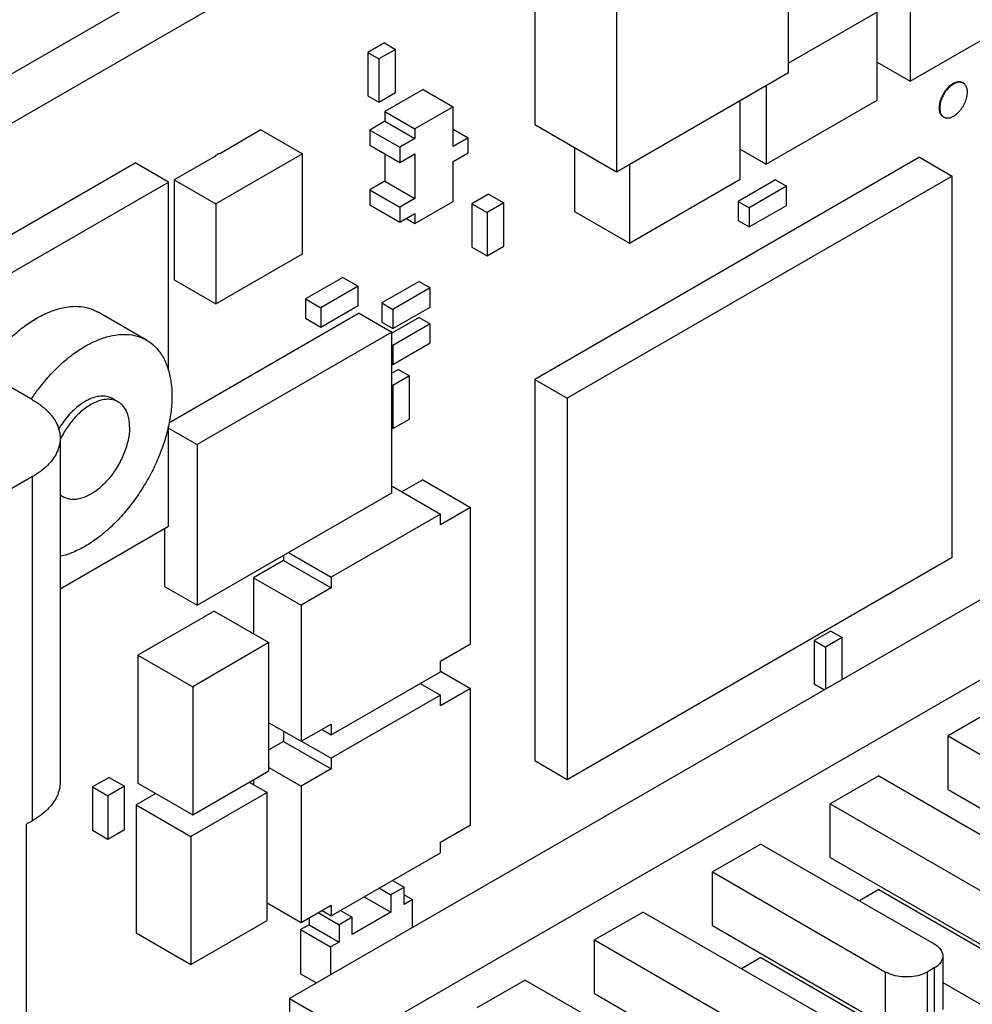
# Model space of a CAD drawing. Header units: inches. Extents: x 0 to 34, y 0 to 22.
# Tile 49 of 59: x 24 to 25, y 16.2 to 17.2. Entities that reach past the tile are written whole.
import ezdxf

# ---------------------------------------------------------------- set-up
doc = ezdxf.new("R2010")
doc.units = ezdxf.units.IN
doc.header["$LTSCALE"] = 1.87
doc.header["$MEASUREMENT"] = 0
doc.layers.get('0').update_dxf_attribs({"linetype": 'CONTINUOUS'})

msp = doc.modelspace()

# ---------------------------------------------------------------- linework, layer by layer
at = {"color": 7, "linetype": 'CONTINUOUS'}
for p, q in [((27.5122, 19.1942), (23.4556, 16.8519)), ((27.5561, 19.1689), (23.4994, 16.8266)), ((24.7665, 17.1525), (24.7665, 17.3553)), ((24.5077, 17.3022), (24.5077, 17.0994)), ((24.5911, 17.254), (24.5911, 17.0512)), ((24.8904, 17.2334), (24.8904, 17.1436)), ((24.8568, 17.214), (24.7665, 17.1619)), ((24.8568, 17.1242), (24.8568, 17.214)), ((24.8904, 17.1436), (25.0036, 17.2089)), ((24.3543, 17.1826), (24.3373, 17.1728)), ((24.3543, 17.1826), (24.3656, 17.1761)), ((24.3373, 17.1728), (24.3373, 17.1288)), ((24.3373, 17.1728), (24.3486, 17.1663)), ((24.3656, 17.1761), (24.3486, 17.1663)), ((24.3656, 17.132), (24.3656, 17.1761)), ((24.3486, 17.1663), (24.3486, 17.1222)), ((24.8568, 17.163), (24.8904, 17.1436)), ((24.5911, 17.0512), (24.7665, 17.1525)), ((24.7437, 17.1393), (24.7437, 17.0589)), ((24.9441, 17.142), (24.9448, 17.1416)), ((24.3373, 17.1288), (24.3486, 17.1222)), ((24.3486, 17.1222), (24.3656, 17.132)), ((24.3936, 17.1352), (24.3546, 17.1126)), ((24.3936, 17.1352), (24.4242, 17.1175)), ((24.7172, 17.0436), (24.7172, 17.124)), ((24.7437, 17.0589), (24.8568, 17.1242)), ((24.3546, 17.1126), (24.3546, 17.1027)), ((24.3546, 17.1126), (24.3852, 17.095)), ((24.4242, 17.1175), (24.3852, 17.095)), ((24.4242, 17.077), (24.4242, 17.1175)), ((24.3546, 17.1027), (24.3393, 17.0938)), ((24.3546, 17.1027), (24.3852, 17.085)), ((24.5077, 17.0994), (24.5911, 17.0512)), ((24.9241, 17.1074), (24.9248, 17.107)), ((24.2282, 17.0939), (24.1861, 17.0696)), ((24.2282, 17.0939), (24.2707, 17.0694)), ((24.3393, 17.0938), (24.3393, 17.0784)), ((24.3393, 17.0938), (24.3699, 17.0762)), ((24.3852, 17.095), (24.3852, 17.085)), ((24.4242, 17.0946), (24.4395, 17.0858)), ((24.3393, 17.0784), (24.3699, 17.0607)), ((24.3852, 17.085), (24.3699, 17.0762)), ((24.4395, 17.0858), (24.4242, 17.077)), ((24.4395, 17.0704), (24.4395, 17.0858)), ((24.2707, 17.0694), (24.1823, 17.0184)), ((25.7494, 17.0692), (24.2574, 16.2077)), ((24.2707, 16.9674), (24.2707, 17.0694)), ((24.3546, 17.0696), (24.3546, 17.0416)), ((24.3699, 17.0762), (24.3699, 17.0607)), ((24.3699, 17.0607), (24.3852, 17.0696)), ((24.3852, 17.0696), (24.3852, 17.0239)), ((24.4242, 17.0615), (24.4395, 17.0704)), ((24.5482, 17.076), (24.5482, 17.0105)), ((24.7172, 17.0742), (24.7437, 17.0589)), ((24.1338, 17.0406), (24.0999, 17.0602)), ((24.1817, 17.067), (24.1398, 17.0429)), ((24.4242, 17.021), (24.4242, 17.0615)), ((24.9, 17.066), (24.5075, 16.8393)), ((24.6041, 17.0587), (24.6041, 16.9783)), ((24.9, 17.066), (24.9333, 17.0468)), ((23.9061, 16.9092), (24.1338, 17.0406)), ((24.1338, 16.8487), (24.1338, 17.0406)), ((24.1398, 17.0429), (24.1398, 16.9933)), ((24.1398, 17.0429), (24.1823, 17.0184)), ((24.3546, 17.0416), (24.3393, 17.0328)), ((24.3546, 17.0416), (24.3852, 17.0239)), ((24.9333, 17.0468), (24.5407, 16.8201)), ((24.6041, 16.9783), (24.7172, 17.0436)), ((24.7531, 17.043), (24.7149, 17.021)), ((24.7531, 17.043), (24.7644, 17.0365)), ((24.9333, 16.6578), (24.9333, 17.0468)), ((24.3281, 16.1669), (25.8201, 17.0284)), ((24.3393, 17.0328), (24.3393, 17.0173)), ((24.3393, 17.0328), (24.3699, 17.0151)), ((24.4603, 17.0283), (24.4434, 17.0185)), ((24.4603, 17.0283), (24.4759, 17.0194)), ((24.7644, 17.0365), (24.7262, 17.0145)), ((24.7644, 17.0169), (24.7644, 17.0365)), ((24.1823, 17.0184), (24.1823, 16.9163)), ((24.3852, 17.0239), (24.3699, 17.0151)), ((24.3852, 16.9985), (24.4242, 17.021)), ((24.4434, 17.0185), (24.4434, 16.9744)), ((24.4434, 17.0185), (24.4589, 17.0096)), ((24.4759, 17.0194), (24.4589, 17.0096)), ((24.4759, 16.9753), (24.4759, 17.0194)), ((24.7149, 17.021), (24.7149, 17.0014)), ((24.7149, 17.021), (24.7262, 17.0145)), ((24.3393, 17.0173), (24.3699, 16.9997)), ((24.3699, 17.0151), (24.3699, 16.9997)), ((24.3699, 16.9997), (24.3852, 17.0085)), ((24.3852, 17.0085), (24.3852, 16.9985)), ((24.4589, 17.0096), (24.4589, 16.9655)), ((24.5482, 17.0105), (24.6041, 16.9783)), ((24.7262, 16.9949), (24.7644, 17.0169)), ((24.7262, 17.0145), (24.7262, 16.9949)), ((24.3766, 17.0035), (24.3852, 16.9985)), ((24.7149, 17.0014), (24.7262, 16.9949)), ((24.1398, 16.9912), (24.1398, 16.9408)), ((24.4434, 16.9744), (24.4589, 16.9655)), ((24.4589, 16.9655), (24.4759, 16.9753)), ((24.1823, 16.9163), (24.2707, 16.9674)), ((24.1398, 16.9408), (24.1823, 16.9163)), ((24.3118, 16.9434), (24.2737, 16.9214)), ((24.3118, 16.9434), (24.3274, 16.9344)), ((24.3896, 16.9393), (24.3514, 16.9173)), ((24.3896, 16.9393), (24.4009, 16.9328)), ((24.3274, 16.9344), (24.2892, 16.9124)), ((24.3274, 16.9148), (24.3274, 16.9344)), ((24.4009, 16.9328), (24.3627, 16.9108)), ((24.4009, 16.9132), (24.4009, 16.9328)), ((24.2737, 16.9214), (24.2737, 16.9018)), ((24.2737, 16.9214), (24.2892, 16.9124)), ((24.1115, 16.8794), (24.062, 16.908)), ((24.2892, 16.8928), (24.3274, 16.9148)), ((24.2892, 16.9124), (24.2892, 16.8928)), ((24.3514, 16.9173), (24.3514, 16.8977)), ((24.3514, 16.9173), (24.3627, 16.9108)), ((24.3627, 16.8912), (24.4009, 16.9132)), ((24.3627, 16.9108), (24.3627, 16.8912)), ((24.3285, 16.9068), (24.1343, 16.7947)), ((24.2737, 16.9018), (24.2892, 16.8928)), ((24.3285, 16.9068), (24.3617, 16.8876)), ((24.3514, 16.8977), (24.3627, 16.8912)), ((24.3896, 16.9026), (24.3617, 16.8865)), ((24.3896, 16.9026), (24.4009, 16.8961)), ((24.3617, 16.8876), (24.163, 16.7729)), ((24.3617, 16.7237), (24.3617, 16.8876)), ((24.4009, 16.8961), (24.3627, 16.874)), ((24.4009, 16.8765), (24.4009, 16.8961)), ((23.9952, 16.8185), (23.9061, 16.87)), ((24.3617, 16.8746), (24.3627, 16.874)), ((24.3627, 16.8544), (24.4009, 16.8765)), ((24.3627, 16.874), (24.3627, 16.8544)), ((24.3617, 16.855), (24.3627, 16.8544)), ((24.3684, 16.8495), (24.3617, 16.8456)), ((24.3684, 16.8495), (24.3797, 16.843)), ((24.3797, 16.843), (24.3627, 16.8332)), ((24.3797, 16.7989), (24.3797, 16.843)), ((24.5075, 16.8393), (24.5075, 16.4504)), ((24.5075, 16.8393), (24.5407, 16.8201)), ((24.3617, 16.8338), (24.3627, 16.8332)), ((24.3627, 16.8332), (24.3627, 16.7891)), ((24.077, 16.8197), (24.0826, 16.8164)), ((24.5407, 16.8201), (24.5407, 16.4312)), ((24.3627, 16.7891), (24.3797, 16.7989)), ((24.1338, 16.6895), (24.1338, 16.7917)), ((24.1338, 16.7897), (24.163, 16.7729)), ((24.3617, 16.7897), (24.3627, 16.7891)), ((24.0234, 16.7793), (24.0234, 16.4283)), ((24.163, 16.7729), (24.163, 16.6089)), ((23.9952, 16.7401), (23.6884, 16.5629)), ((23.9952, 16.3891), (23.9952, 16.7401)), ((24.3626, 16.73), (24.3617, 16.7294)), ((24.3626, 16.73), (24.4113, 16.7018)), ((24.3932, 16.7367), (24.372, 16.7245)), ((24.3932, 16.7367), (24.4419, 16.7086)), ((24.0234, 16.7213), (24.0266, 16.7194)), ((24.163, 16.6089), (24.3617, 16.7237)), ((24.4419, 16.7086), (24.4113, 16.6909)), ((24.4419, 16.5697), (24.4419, 16.7086)), ((24.4113, 16.7018), (24.2999, 16.6375)), ((24.4113, 16.6909), (24.4113, 16.7018)), ((24.0234, 16.6258), (24.1338, 16.6895)), ((24.1298, 16.6872), (24.1298, 16.6281)), ((24.2512, 16.6599), (24.2512, 16.6547)), ((24.2562, 16.6628), (24.2999, 16.6375)), ((24.5407, 16.4312), (24.9333, 16.6578)), ((24.2512, 16.6547), (24.2206, 16.637)), ((24.2512, 16.6547), (24.2999, 16.6266)), ((24.2206, 16.637), (24.2206, 16.5799)), ((24.2206, 16.637), (24.2693, 16.6089)), ((24.2999, 16.6375), (24.2999, 16.6266)), ((24.1298, 16.6281), (24.163, 16.6089)), ((24.2999, 16.6266), (24.2693, 16.6089)), ((24.2693, 16.6089), (24.2693, 16.4701)), ((24.1805, 16.603), (24.1027, 16.5581)), ((24.1805, 16.603), (24.2364, 16.5708)), ((24.8096, 16.5826), (24.7927, 16.5728)), ((24.821, 16.576), (24.804, 16.5662)), ((24.8096, 16.5826), (24.821, 16.576)), ((24.821, 16.5331), (24.821, 16.576)), ((24.2364, 16.5708), (24.1586, 16.5258)), ((24.2364, 16.4401), (24.2364, 16.5708)), ((24.4113, 16.552), (24.4419, 16.5697)), ((24.7927, 16.5728), (24.7927, 16.5287)), ((24.7927, 16.5728), (24.804, 16.5662)), ((24.804, 16.5662), (24.804, 16.5233)), ((24.1027, 16.5581), (24.1027, 16.4275)), ((24.1027, 16.5581), (24.1586, 16.5258)), ((24.4113, 16.5411), (24.4113, 16.552)), ((24.2999, 16.4768), (24.4113, 16.5411)), ((24.4113, 16.5415), (24.4419, 16.5238)), ((24.1586, 16.5258), (24.1586, 16.3952)), ((24.3905, 16.5291), (24.4113, 16.5171)), ((24.7927, 16.5287), (24.803, 16.5227)), ((24.4113, 16.5171), (24.2999, 16.4528)), ((24.4419, 16.5238), (24.4113, 16.5062)), ((24.4113, 16.5062), (24.4113, 16.5171)), ((24.4419, 16.385), (24.4419, 16.5238)), ((24.9787, 16.5042), (24.9292, 16.4756)), ((24.2364, 16.4891), (24.2693, 16.4701)), ((24.2693, 16.4701), (24.2999, 16.4877)), ((24.2999, 16.4877), (24.2999, 16.4768)), ((24.2512, 16.4805), (24.2512, 16.47)), ((24.2905, 16.4823), (24.2999, 16.4768)), ((24.9292, 16.4209), (24.9292, 16.4756)), ((24.9292, 16.4756), (25.106, 16.3735)), ((24.2512, 16.47), (24.2364, 16.4614)), ((24.2512, 16.47), (24.2999, 16.4419)), ((24.2697, 16.4703), (24.2999, 16.4528)), ((24.2999, 16.4528), (24.2999, 16.4419)), ((24.5075, 16.4504), (24.5407, 16.4312)), ((24.1586, 16.3952), (24.2364, 16.4401)), ((24.2364, 16.4432), (24.2693, 16.4242)), ((24.2999, 16.4419), (24.2693, 16.4242)), ((24.0735, 16.4333), (24.0565, 16.4235)), ((24.0735, 16.4333), (24.0891, 16.4243)), ((24.1027, 16.4275), (24.1586, 16.3952)), ((24.2163, 16.4285), (24.2346, 16.4179)), ((24.2206, 16.431), (24.2206, 16.426)), ((24.8585, 16.4348), (24.809, 16.4062)), ((24.8585, 16.4348), (25.0352, 16.3327)), ((24.0565, 16.4235), (24.0565, 16.3794)), ((24.0565, 16.4235), (24.0721, 16.4145)), ((24.0891, 16.4243), (24.0721, 16.4145)), ((24.0891, 16.3802), (24.0891, 16.4243)), ((24.121, 16.4169), (24.1009, 16.4053)), ((24.2346, 16.4179), (24.1568, 16.373)), ((24.2346, 16.2873), (24.2346, 16.4179)), ((24.2693, 16.4242), (24.2693, 16.2853)), ((24.9292, 16.4209), (25.106, 16.3188)), ((24.0721, 16.4145), (24.0721, 16.3704)), ((24.1009, 16.4053), (24.1009, 16.2746)), ((24.1009, 16.4053), (24.1568, 16.373)), ((24.809, 16.3515), (24.809, 16.4062)), ((24.809, 16.4062), (24.9858, 16.3041)), ((23.9952, 16.3891), (23.9889, 16.3854)), ((23.9889, 14.0993), (23.9889, 16.3854)), ((24.0565, 16.3794), (24.0721, 16.3704)), ((24.0721, 16.3704), (24.0891, 16.3802)), ((24.4113, 16.3673), (24.4419, 16.385)), ((24.1568, 16.373), (24.1568, 16.2424)), ((24.4113, 16.3564), (24.4113, 16.3673)), ((24.7383, 16.3653), (24.6888, 16.3368)), ((24.7383, 16.3653), (24.915, 16.2633)), ((24.2999, 16.2921), (24.4113, 16.3564)), ((24.809, 16.3515), (24.9858, 16.2494)), ((24.6888, 16.2821), (24.6888, 16.3368)), ((24.6888, 16.3368), (24.8655, 16.2347)), ((24.3623, 16.3281), (24.3742, 16.3212)), ((24.349, 16.3204), (24.3608, 16.3135)), ((24.3742, 16.3212), (24.3608, 16.3135)), ((24.3742, 16.3036), (24.3742, 16.3212)), ((24.8585, 16.3188), (24.8387, 16.3074)), ((24.8585, 16.3188), (25.0352, 16.2167)), ((24.2346, 16.3054), (24.2693, 16.2853)), ((24.3336, 16.3115), (24.3608, 16.2959)), ((24.3608, 16.3135), (24.3608, 16.2959)), ((24.3742, 16.3135), (24.3828, 16.3086)), ((24.3828, 16.3086), (24.3742, 16.3036)), ((24.3828, 16.2801), (24.3828, 16.3086)), ((24.2693, 16.2853), (24.2999, 16.303)), ((24.2866, 16.2953), (24.3079, 16.283)), ((24.2905, 16.2975), (24.2999, 16.2921)), ((24.2999, 16.303), (24.2999, 16.2921)), ((24.3094, 16.2976), (24.3213, 16.2907)), ((24.3608, 16.2959), (24.3213, 16.273)), ((24.6181, 16.2959), (24.5686, 16.2674)), ((24.6181, 16.2959), (24.7948, 16.1939)), ((24.1568, 16.2424), (24.2346, 16.2873)), ((24.2773, 16.2899), (24.2773, 16.283)), ((24.3213, 16.2907), (24.3079, 16.283)), ((24.3213, 16.273), (24.3213, 16.2907)), ((24.1009, 16.2746), (24.1568, 16.2424)), ((24.2773, 16.283), (24.2687, 16.278)), ((24.2687, 16.278), (24.2687, 16.233)), ((24.2687, 16.278), (24.2993, 16.2603)), ((24.2773, 16.283), (24.3079, 16.2653)), ((24.3079, 16.283), (24.3079, 16.2653)), ((24.6888, 16.2821), (24.8655, 16.18)), ((24.3079, 16.2653), (24.2993, 16.2603)), ((24.5686, 16.2127), (24.5686, 16.2674)), ((24.5686, 16.2674), (24.7453, 16.1653)), ((24.2993, 16.2603), (24.2993, 16.2319)), ((24.7383, 16.2494), (24.7185, 16.238)), ((24.7383, 16.2494), (24.915, 16.1473)), ((24.9238, 16.251), (24.9238, 16.1963)), ((24.8655, 16.18), (24.8655, 16.2347)), ((24.915, 16.2388), (24.908, 16.2347)), ((24.908, 16.2347), (24.908, 16.18)), ((24.915, 16.2388), (24.915, 16.1841)), ((24.2687, 16.233), (24.2849, 16.2236)), ((24.4978, 16.2265), (24.4483, 16.198)), ((24.4978, 16.2265), (24.6746, 16.1245)), ((24.9238, 16.2239), (24.9858, 16.1882)), ((24.2574, 16.2077), (24.2574, 14.5748)), ((24.2574, 16.2077), (24.3281, 16.1669)), ((24.5686, 16.2127), (24.7453, 16.1106))]:
    msp.add_line(p, q, dxfattribs=at)
at = {"color": 3, "linetype": 'CONTINUOUS'}
msp.add_line((23.8722, 16.9288), (24.0999, 17.0602), dxfattribs=at)
at = {"color": 7, "linetype": 'CONTINUOUS'}
for points, knots in [([(24.9441, 17.142), (24.9439, 17.1422), (24.9431, 17.1425), (24.9417, 17.1429), (24.9399, 17.143), (24.938, 17.1427), (24.936, 17.1421), (24.934, 17.141), (24.932, 17.1397), (24.93, 17.1381), (24.9282, 17.1362), (24.9264, 17.134), (24.9248, 17.1317), (24.9234, 17.1292), (24.9222, 17.1267), (24.9212, 17.1241), (24.9205, 17.1215), (24.9201, 17.119), (24.92, 17.1173), (24.92, 17.1165)], [0, 0, 0, 0, 0.02066, 0.062781, 0.107232, 0.155125, 0.207107, 0.26339, 0.323831, 0.388009, 0.455293, 0.524899, 0.595938, 0.667461, 0.738499, 0.808103, 0.875385, 0.939561, 1, 1, 1, 1]), ([(24.9441, 17.142), (24.9435, 17.1422), (24.9424, 17.1425), (24.9406, 17.1426), (24.9387, 17.1423), (24.9367, 17.1416), (24.9347, 17.1406), (24.9327, 17.1393), (24.9308, 17.1377), (24.9289, 17.1358), (24.9271, 17.1336), (24.9255, 17.1313), (24.9241, 17.1288), (24.9229, 17.1263), (24.9219, 17.1237), (24.9212, 17.1211), (24.9208, 17.1186), (24.9207, 17.1169), (24.9207, 17.1161)], [0, 0, 0, 0, 0.04301, 0.088398, 0.137302, 0.19038, 0.24785, 0.309567, 0.375099, 0.443802, 0.514876, 0.587414, 0.660446, 0.732982, 0.804055, 0.872757, 0.938286, 1, 1, 1, 1]), ([(24.9489, 17.1325), (24.9489, 17.1332), (24.9489, 17.1347), (24.9484, 17.1367), (24.9477, 17.1385), (24.9468, 17.14), (24.9457, 17.141), (24.945, 17.1415), (24.9448, 17.1416)], [0, 0, 0, 0, 0.213709, 0.411083, 0.592934, 0.761715, 0.921655, 1, 1, 1, 1]), ([(24.9248, 17.107), (24.925, 17.1068), (24.9258, 17.1065), (24.9272, 17.1061), (24.929, 17.106), (24.9309, 17.1063), (24.9329, 17.1069), (24.9349, 17.108), (24.9369, 17.1093), (24.9388, 17.1109), (24.9407, 17.1128), (24.9425, 17.115), (24.9441, 17.1173), (24.9455, 17.1197), (24.9467, 17.1223), (24.9477, 17.1249), (24.9484, 17.1275), (24.9488, 17.13), (24.9489, 17.1317), (24.9489, 17.1325)], [0, 0, 0, 0, 0.02066, 0.062781, 0.107232, 0.155125, 0.207107, 0.26339, 0.323831, 0.388009, 0.455293, 0.524899, 0.595938, 0.667461, 0.738499, 0.808103, 0.875385, 0.939561, 1, 1, 1, 1]), ([(24.92, 17.1165), (24.92, 17.1158), (24.92, 17.1143), (24.9205, 17.1123), (24.9212, 17.1105), (24.9221, 17.109), (24.9232, 17.108), (24.9239, 17.1075), (24.9241, 17.1074)], [0, 0, 0, 0, 0.213709, 0.411083, 0.592934, 0.761715, 0.921655, 1, 1, 1, 1]), ([(24.9207, 17.1161), (24.9207, 17.1154), (24.9207, 17.1139), (24.9212, 17.1119), (24.9219, 17.1101), (24.9228, 17.1086), (24.9237, 17.1078), (24.9241, 17.1074)], [0, 0, 0, 0, 0.231875, 0.446027, 0.643336, 0.826465, 1, 1, 1, 1]), ([(24.186, 17.0699), (24.1853, 17.0695), (24.1838, 17.0687), (24.1823, 17.0678), (24.1815, 17.0673)], [0, 0, 0, 0, 0.460254, 1, 1, 1, 1]), ([(23.9636, 16.8723), (23.9671, 16.8761), (23.9745, 16.8836), (23.9865, 16.8936), (23.999, 16.9019), (24.0116, 16.9082), (24.024, 16.9123), (24.0359, 16.9142), (24.0471, 16.9137), (24.0558, 16.9112), (24.0605, 16.9089), (24.062, 16.908)], [0, 0, 0, 0, 0.138387, 0.280901, 0.415117, 0.540099, 0.655529, 0.76188, 0.860588, 0.954122, 1, 1, 1, 1]), ([(24.0425, 16.8693), (24.0446, 16.8706), (24.0508, 16.8745), (24.0611, 16.8796), (24.0735, 16.8837), (24.0854, 16.8856), (24.0966, 16.8851), (24.1053, 16.8826), (24.11, 16.8803), (24.1115, 16.8794)], [0, 0, 0, 0, 0.103341, 0.294946, 0.471907, 0.634949, 0.786273, 0.929666, 1, 1, 1, 1]), ([(24.1115, 16.8794), (24.113, 16.8786), (24.1173, 16.8757), (24.1238, 16.8694), (24.1298, 16.8599), (24.1342, 16.8487), (24.1368, 16.8359), (24.1374, 16.8269), (24.1374, 16.8222)], [0, 0, 0, 0, 0.078345, 0.238285, 0.407066, 0.588917, 0.786291, 1, 1, 1, 1]), ([(23.994, 16.8194), (23.9963, 16.8228), (24.0021, 16.8309), (24.0119, 16.8428), (24.0237, 16.8548), (24.034, 16.8634), (24.0405, 16.8679), (24.0425, 16.8693)], [0, 0, 0, 0, 0.176684, 0.424604, 0.664254, 0.892843, 1, 1, 1, 1]), ([(23.9952, 16.8185), (24.0007, 16.8153), (24.0105, 16.8083), (24.0208, 16.7947), (24.0234, 16.7843), (24.0234, 16.7793)], [0, 0, 0, 0, 0.379882, 0.707235, 1, 1, 1, 1]), ([(24.1374, 16.8222), (24.1374, 16.8172), (24.1367, 16.8068), (24.134, 16.7911), (24.1296, 16.7749), (24.1235, 16.7587), (24.116, 16.7428), (24.1071, 16.7274), (24.097, 16.7129), (24.086, 16.6995), (24.0742, 16.6876), (24.062, 16.6774), (24.0494, 16.669), (24.0369, 16.6627), (24.0281, 16.6598), (24.0236, 16.6588), (24.0234, 16.6587)], [0, 0, 0, 0, 0.07129, 0.146989, 0.226351, 0.308453, 0.392246, 0.476611, 0.560404, 0.642508, 0.721872, 0.797573, 0.868867, 0.935256, 0.99657, 1, 1, 1, 1]), ([(24.0826, 16.8164), (24.0823, 16.8166), (24.0807, 16.8175), (24.0774, 16.8186), (24.0727, 16.8192), (24.0677, 16.8188), (24.0625, 16.8174), (24.0571, 16.8151), (24.0518, 16.812), (24.0464, 16.808), (24.0412, 16.8034), (24.0363, 16.798), (24.0317, 16.7921), (24.0275, 16.7858), (24.0251, 16.7813), (24.0239, 16.779)], [0, 0, 0, 0, 0.014446, 0.07288, 0.13387, 0.199024, 0.269392, 0.345466, 0.427257, 0.51439, 0.606192, 0.701764, 0.800046, 0.899868, 1, 1, 1, 1]), ([(24.077, 16.8197), (24.0758, 16.8204), (24.0729, 16.8217), (24.0677, 16.8225), (24.0616, 16.822), (24.0552, 16.8202), (24.0511, 16.8181), (24.049, 16.8169)], [0, 0, 0, 0, 0.136675, 0.325726, 0.529875, 0.754021, 1, 1, 1, 1]), ([(24.049, 16.8169), (24.0467, 16.8156), (24.0422, 16.8125), (24.0359, 16.807), (24.03, 16.8005), (24.0251, 16.7941), (24.0224, 16.7897), (24.0213, 16.7879)], [0, 0, 0, 0, 0.194192, 0.401882, 0.620194, 0.845574, 1, 1, 1, 1]), ([(24.0942, 16.7908), (24.0942, 16.7928), (24.094, 16.7967), (24.0929, 16.8022), (24.0911, 16.8071), (24.0887, 16.8112), (24.0857, 16.8143), (24.0836, 16.8159), (24.0826, 16.8164)], [0, 0, 0, 0, 0.204735, 0.394521, 0.569979, 0.733089, 0.887321, 1, 1, 1, 1]), ([(24.0942, 16.7908), (24.0942, 16.7886), (24.094, 16.7842), (24.0928, 16.7775), (24.091, 16.7706), (24.0885, 16.7636), (24.0854, 16.7567), (24.0817, 16.7501), (24.0776, 16.7437), (24.073, 16.7378), (24.068, 16.7325), (24.0629, 16.7278), (24.0575, 16.7238), (24.0521, 16.7207), (24.0468, 16.7184), (24.0415, 16.7171), (24.0365, 16.7166), (24.0318, 16.7172), (24.0286, 16.7184), (24.027, 16.7192), (24.0266, 16.7194)], [0, 0, 0, 0, 0.057729, 0.1189, 0.182969, 0.249264, 0.317017, 0.385406, 0.453582, 0.520707, 0.585981, 0.648681, 0.708191, 0.764052, 0.81601, 0.86407, 0.908569, 0.950224, 0.990133, 1, 1, 1, 1]), ([(24.0234, 16.7793), (24.0234, 16.7744), (24.0208, 16.764), (24.0105, 16.7503), (24.0007, 16.7433), (23.9952, 16.7401)], [0, 0, 0, 0, 0.292765, 0.620118, 1, 1, 1, 1]), ([(24.0266, 16.7194), (24.0257, 16.72), (24.0245, 16.7208), (24.0235, 16.7217), (24.0233, 16.7219)], [0, 0, 0, 0, 0.802547, 1, 1, 1, 1]), ([(24.0234, 16.4283), (24.0234, 16.4233), (24.0208, 16.4129), (24.0105, 16.3993), (24.0007, 16.3922), (23.9952, 16.3891)], [0, 0, 0, 0, 0.292765, 0.620118, 1, 1, 1, 1]), ([(24.915, 16.2633), (24.9171, 16.2621), (24.9206, 16.2595), (24.9234, 16.2549), (24.9238, 16.2519), (24.9238, 16.251)], [0, 0, 0, 0, 0.449686, 0.827087, 1, 1, 1, 1]), ([(24.9238, 16.251), (24.9238, 16.2501), (24.9234, 16.2472), (24.9206, 16.2426), (24.9171, 16.24), (24.915, 16.2388)], [0, 0, 0, 0, 0.172913, 0.550314, 1, 1, 1, 1]), ([(24.908, 16.2347), (24.9056, 16.2333), (24.9002, 16.2311), (24.8914, 16.2296), (24.8821, 16.2296), (24.8733, 16.2311), (24.8679, 16.2333), (24.8655, 16.2347)], [0, 0, 0, 0, 0.187064, 0.393389, 0.606611, 0.812936, 1, 1, 1, 1])]:
    msp.add_open_spline(points, degree=3, knots=knots, dxfattribs=at)
for points in [[(24.9448, 17.1416), (24.9446, 17.1418), (24.9443, 17.1419), (24.9441, 17.142)], [(24.9441, 17.142), (24.9441, 17.142), (24.9441, 17.142), (24.9441, 17.142)], [(24.9241, 17.1074), (24.9241, 17.1074), (24.9241, 17.1074), (24.9241, 17.1074)], [(24.9241, 17.1074), (24.9243, 17.1073), (24.9246, 17.1071), (24.9248, 17.107)], [(24.1397, 16.9933), (24.1397, 16.9929), (24.1397, 16.9926), (24.1397, 16.9922)], [(24.1397, 16.9922), (24.1397, 16.9919), (24.1397, 16.9915), (24.1397, 16.9912)]]:
    msp.add_open_spline(points, degree=3, dxfattribs=at)

doc.saveas('drawing.dxf')
